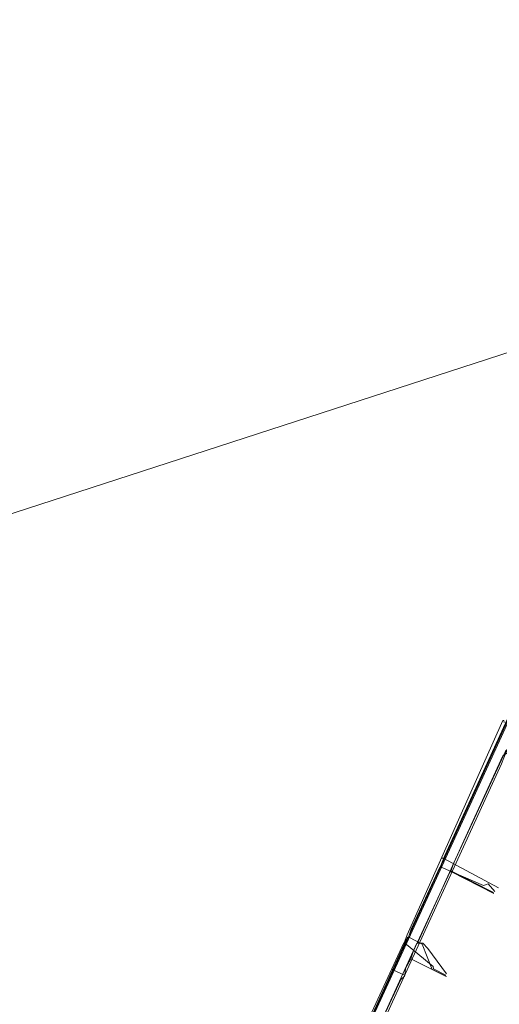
# Model space of a CAD drawing. Header units: metres. Extents: x 153662 to 158457, y 375113 to 377426.
# Tile 7 of 13: x 155262 to 155599, y 375811 to 376502. Entities that reach past the tile are written whole.
import ezdxf
from ezdxf.lldxf.tags import DXFTag

# ---------------------------------------------------------------- set-up
doc = ezdxf.new("R2010")
doc.units = ezdxf.units.M
for name, color, linetype, lineweight, true_color in [('B-OI-KL-DATA_Orientatieverzoek_Eurofiber_0000560460-G', 3, 'KL-DATA-N', 18, 0x00ff00), ('B-OI-KL-DATA_Orientatieverzoek_KPN_0000546663-G', 3, 'KL-DATA-N', 18, 0x00ff00), ('B-OI-KL-DATA_Orientatieverzoek_Reggefiber_0000579733-G', 3, 'KL-DATA-N', 18, 0x00ff00), ('B-OI-KL-ET_LS_Orientatieverzoek_Enexis_0000729946-G', 190, 'KL-LS-N', 18, 0x7f00ff), ('B-OI-KL-ET_MS_Orientatieverzoek_Enexis_0000729946-G', 4, 'KL-MS-N', 18, 0x00ffff), ('B-OI-KL-GAS_LD_Orientatieverzoek_Enexis_0000729946-G', 2, 'KL-GAS-LD-N', 18, 0xffff00), ('B-OI-KL-WATER_Orientatieverzoek_bw_0000551269-G', 5, 'KL-WATER-N', 18, 0x0000ff), ('B-OI-KL-WATER_Orientatieverzoek_wsdommel_0000584862-G', 5, 'KL-WATER-N', 18, 0x0000ff)]:
    doc.layers.add(name, color=color, linetype=linetype, lineweight=lineweight, true_color=true_color)
doc.styles.get("Standard").update_dxf_attribs({"font": 'simplex.shx'})
tags = doc.linetypes.add('KL-DATA-N', pattern='A,4,-1,[101,NLCS.SHX,S=0.5,R=0,X=0,Y=0],-1,4,-1,["D",Standard,S=1,R=0,X=-0.25,Y=-0.5],-1.5', length=12.5).pattern_tags.tags
tags[18] = DXFTag(74, 10)
tags = doc.linetypes.add('KL-GAS-LD-N', pattern='A,4,-1,[69,NLCS.SHX,S=0.5,R=0,X=0,Y=0],-1,4,-1,["L",Standard,S=1,R=0,X=0.25,Y=-0.5],-2', length=13).pattern_tags.tags
tags[18] = DXFTag(74, 10)
tags = doc.linetypes.add('KL-LS-N', pattern='A,4,-1,[103,NLCS.SHX,S=0.75,R=0,X=0,Y=0],-1,4,-1,["L",Standard,S=1,R=0,X=0,Y=-0.5],-2', length=13).pattern_tags.tags
tags[18] = DXFTag(74, 10)
tags = doc.linetypes.add('KL-MS-N', pattern='A,4,-1,[103,NLCS.SHX,S=0.75,R=0,X=0,Y=0],-1,4,-1,["M",Standard,S=1,R=0,X=0,Y=-0.5],-2', length=13).pattern_tags.tags
tags[18] = DXFTag(74, 10)
doc.linetypes.add('KL-WATER-N', pattern='A,7,-0.5,[168,NLCS.SHX,S=0.75,R=0,X=0.75,Y=0],-2', length=9.5)

msp = doc.modelspace()

# ---------------------------------------------------------------- linework, layer by layer
at = {"layer": 'B-OI-KL-DATA_Orientatieverzoek_Eurofiber_0000560460-G', "flags": 128}
msp.add_lwpolyline([(154959.9264, 375236.6914), (154962.2602, 375239.0252), (154963.2604, 375241.0256), (154964.2606, 375241.359), (154965.2608, 375243.3594), (154966.261, 375243.6928), (154967.2612, 375245.6932), (154968.5948, 375246.36), (154969.595, 375248.3604), (154970.5952, 375248.6938), (154971.5954, 375250.6942), (155003.9352, 375287.3682), (155013.6038, 375298.037), (155014.604, 375300.0374), (155016.9378, 375302.0378), (155019.9384, 375305.0384), (155020.9386, 375307.0388), (155022.939, 375308.3724), (155023.9392, 375310.3728), (155025.9396, 375312.0398), (155028.9402, 375315.0404), (155029.2736, 375316.374), (155031.6074, 375318.3744), (155057.6126, 375346.7134), (155078.9502, 375368.7178), (155092.2862, 375379.72), (155116.9578, 375396.0566), (155128.9602, 375402.0578), (155142.2962, 375408.7258), (155241.316, 375465.4038), (155273.3224, 375483.7408), (155280.6572, 375488.4084), (155318.3314, 375517.7476), (155429.687, 375615.1004), (155432.3542, 375618.101), (155433.6878, 375634.1042), (155442.0228, 375653.7748), (155468.3614, 375706.7854), (155473.6958, 375715.1204), (155482.0308, 375740.1254), (155608.3894, 376015.5138), (155628.7268, 376057.1888), (155678.7368, 376150.5408), (155680.0704, 376150.5408), (155685.0714, 376148.5404), (155708.4094, 376195.5498), (155766.421, 376354.5816), (155865.7742, 376625.9692), (155870.7752, 376638.9718), (155874.776, 376644.973), (155875.7762, 376653.6414), (155909.1162, 376744.6596), (155911.7834, 376752.9946), (155915.1174, 376757.6622), (155917.7846, 376764.997), (155918.118, 376774.6656), (155943.123, 376852.6812), (155943.7898, 376856.682), (155939.4556, 376859.0158), (155984.1312, 377001.0442), (156026.1396, 377136.0712), (156034.4746, 377160.4094), (156034.808, 377165.077), (156038.4754, 377176.746), (156040.4758, 377178.7464), (156116.1576, 377404.7916), (156116.491, 377410.7928), (156119.825, 377420.7948), (156122.4922, 377423.7954), (156123.159, 377425.7958)], dxfattribs=at)
at = {"layer": 'B-OI-KL-DATA_Orientatieverzoek_KPN_0000546663-G', "flags": 128}
msp.add_lwpolyline([(155612.3902, 376001.1776), (155607.3892, 375991.509), (155604.0552, 375987.8416), (155600.7212, 375979.5066), (155500.0344, 375759.796), (155487.0318, 375728.7898), (155485.3648, 375717.4542), (155486.0316, 375707.7856), (155489.0322, 375699.784), (155491.6994, 375694.4496), (155472.6956, 375684.781), (155466.361, 375668.111), (155464.694, 375662.7766), (155465.3608, 375658.109), (155466.6944, 375654.4416), (155455.6922, 375639.772), (155369.0082, 375563.4234), (155295.6602, 375500.0774), (155270.9886, 375483.074), (155124.9594, 375400.3908), (155118.6248, 375400.3908), (155114.9574, 375405.3918), (155112.957, 375413.06), (155112.957, 375425.7292), (155125.9596, 375480.7402), (155132.2942, 375514.0802), (155137.6286, 375536.418), (155147.6306, 375570.4248), (155138.6288, 375573.4254), (155167.968, 375653.4414), (155188.6388, 375697.1168), (155206.6424, 375733.4574), (155206.6424, 375735.1244)], dxfattribs=at)
at = {"layer": 'B-OI-KL-DATA_Orientatieverzoek_Reggefiber_0000579733-G', "flags": 128}
for points in [[(155541.7094, 375853.4814), (155574.3826, 375925.4958), (155601.7214, 375985.1744), (155613.057, 375992.5092), (155615.3908, 375993.5094), (155615.3908, 375999.844), (155612.7236, 376004.5116), (155612.7236, 376009.846), (155638.7288, 376061.8564), (155647.7306, 376079.1932), (155648.7308, 376079.1932), (155650.7312, 376078.8598), (155651.7314, 376080.1934), (155656.0656, 376080.1934), (155677.7366, 376068.5244), (155677.7366, 376063.8568), (155677.7366, 376062.5232), (155682.7376, 376060.8562), (155686.0716, 376060.8562), (155688.4054, 376059.856)], [(155564.714, 375904.1582), (155565.7142, 375904.1582), (155595.0534, 375889.1552)], [(155493.033, 375692.7826), (155486.0316, 375708.7858), (155485.0314, 375719.788), (155487.0318, 375731.457), (155493.033, 375746.46), (155513.3704, 375792.4692), (155541.376, 375853.4814), (155545.3768, 375853.4814), (155549.0442, 375849.814), (155562.0468, 375832.1438)]]:
    msp.add_lwpolyline(points, dxfattribs=at)
at = {"layer": 'B-OI-KL-ET_LS_Orientatieverzoek_Enexis_0000729946-G', "flags": 128}
for points in [[(155565.0474, 375903.8248), (155567.0478, 375909.4926), (155603.7218, 375988.8418), (155607.7226, 375991.509), (155611.7234, 375992.1758), (155613.3904, 376000.5108), (155612.0568, 376004.5116), (155612.0568, 376006.8454), (155605.0554, 376010.1794), (155625.3928, 376052.5212), (155645.0634, 376090.1954), (155645.7302, 376090.1954), (155689.739, 376066.524), (155689.4056, 376062.8566), (155688.4054, 376059.1892)], [(155503.7018, 375692.7826), (155500.0344, 375690.4488), (155496.0336, 375690.4488), (155491.366, 375694.1162), (155485.6982, 375705.7852), (155484.3646, 375713.12), (155485.0314, 375724.4556), (155489.3656, 375737.1248), (155492.6996, 375745.4598), (155508.3694, 375781.1336), (155530.0404, 375828.143), (155532.7076, 375830.4768), (155533.041, 375833.144), (155533.3744, 375835.8112), (155537.0418, 375842.4792), (155539.0422, 375848.147), (155564.714, 375903.8248), (155565.0474, 375903.8248), (155595.3868, 375888.4884)], [(155565.0474, 375903.8248), (155565.0474, 375903.4914)], [(155537.0418, 375842.4792), (155561.38, 375830.4768)], [(155532.7076, 375831.1436), (155524.0392, 375835.1444)], [(155532.7076, 375831.1436), (155533.041, 375831.1436)]]:
    msp.add_lwpolyline(points, dxfattribs=at)
at = {"layer": 'B-OI-KL-ET_MS_Orientatieverzoek_Enexis_0000729946-G', "flags": 128}
msp.add_lwpolyline([(155104.2886, 375413.3934), (155111.9568, 375413.7268), (155113.9572, 375405.3918), (155118.2914, 375401.0576), (155118.6248, 375401.0576), (155121.9588, 375399.724), (155127.6266, 375400.7242), (155278.6568, 375487.0748), (155298.3274, 375501.0776), (155452.0248, 375635.4378), (155478.03, 375661.443), (155486.0316, 375671.1116), (155487.6986, 375678.113), (155484.698, 375687.4482), (155477.6966, 375702.1178), (155476.0296, 375709.4526), (155476.0296, 375722.4552), (155480.6972, 375738.4584), (155607.3892, 376014.847), (155635.7282, 376071.525), (155696.407, 376185.5478), (155701.7414, 376196.2166), (155701.408, 376200.2174), (155697.4072, 376205.5518), (155694.0732, 376206.2186), (155693.4064, 376205.2184), (155696.0736, 376204.2182), (155695.7402, 376204.885), (155695.4068, 376204.5516)], dxfattribs=at)
at = {"layer": 'B-OI-KL-GAS_LD_Orientatieverzoek_Enexis_0000729946-G', "flags": 128}
for points in [[(155557.7126, 375906.8254), (155561.0466, 375915.1604), (155604.722, 376010.5128), (155605.7222, 376010.5128), (155613.3904, 376006.512), (155612.7236, 376003.5114), (155614.724, 376001.511), (155615.3908, 376001.511), (155691.7394, 375994.1762), (155704.742, 375995.1764), (155771.7554, 376018.5144), (155777.4232, 376030.8502), (155778.7568, 376030.8502), (155787.0918, 376027.1828), (155820.7652, 376082.8606), (155817.0978, 376085.1944)], [(155535.3748, 375857.8156), (155537.3752, 375863.4834), (155557.3792, 375906.8254), (155558.3794, 375906.8254), (155588.052, 375894.1562), (155591.386, 375895.1564), (155596.0536, 375889.822)], [(155557.7126, 375906.8254), (155557.3792, 375906.492)], [(155275.6562, 375486.0746), (155278.9902, 375487.7416), (155297.6606, 375501.0776), (155362.0068, 375557.0888), (155460.0264, 375642.7726), (155481.0306, 375664.777), (155485.6982, 375670.7782), (155487.0318, 375674.4456), (155486.365, 375681.7804), (155482.3642, 375691.449), (155477.6966, 375701.1176), (155475.6962, 375709.786), (155475.6962, 375722.4552), (155479.0302, 375735.1244), (155534.708, 375857.8156), (155535.7082, 375857.8156), (155545.0434, 375852.8146), (155552.0448, 375835.1444), (155552.3782, 375835.1444), (155562.0468, 375830.1434)]]:
    msp.add_lwpolyline(points, dxfattribs=at)
at = {"layer": 'B-OI-KL-WATER_Orientatieverzoek_bw_0000551269-G', "flags": 128}
for points in [[(155532.3742, 375853.8148), (155534.3746, 375859.4826), (155601.7214, 376009.846), (155602.3882, 376009.846), (155602.7216, 376008.5124)], [(155558.7128, 375913.16), (155559.713, 375913.16), (155598.7208, 375892.4892)], [(155487.0318, 375674.4456), (155486.0316, 375678.113), (155485.3648, 375682.4472), (155478.03, 375698.117), (155475.3628, 375708.4524), (155474.696, 375720.1214), (155476.6964, 375732.1238), (155481.6974, 375744.793), (155532.0408, 375853.8148), (155532.7076, 375853.8148), (155552.7116, 375837.1448), (155553.045, 375835.4778), (155561.7134, 375831.1436)]]:
    msp.add_lwpolyline(points, dxfattribs=at)
at = {"layer": 'B-OI-KL-WATER_Orientatieverzoek_wsdommel_0000584862-G', "flags": 128}
msp.add_lwpolyline([(154717.2112, 375972.1718), (154836.235, 376018.8478), (155609.0562, 376269.5646), (156054.4786, 376008.8458), (156114.824, 376008.8458)], dxfattribs=at)

doc.saveas('drawing.dxf')
